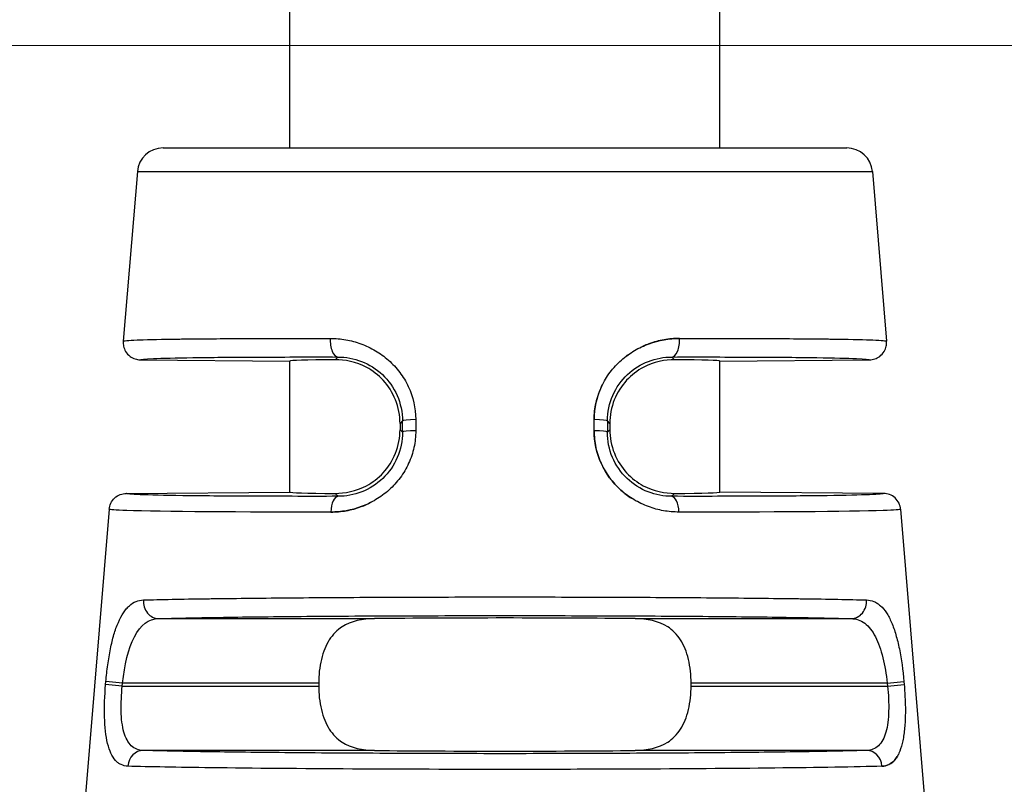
# Model space of a CAD drawing. Header units: inches. Extents: x 0 to 6721, y -3375 to 1330.
# Tile 144 of 196: x 4576 to 4588, y 122 to 131. Entities that reach past the tile are written whole.
import ezdxf

# ---------------------------------------------------------------- set-up
doc = ezdxf.new("R2010")
doc.units = ezdxf.units.IN
doc.header["$MEASUREMENT"] = 0
for name, color, linetype, lineweight in [('AM_5', 3, 'Continuous', 15), ('可見 (ISO)', 7, 'Continuous', 25), ('窄部可見 (ISO)', 7, 'Continuous', 25)]:
    doc.layers.add(name, color=color, linetype=linetype, lineweight=lineweight)
doc.styles.add('尺寸標註', font='romans.shx', dxfattribs={"bigfont": 'CHINESET.SHX'})
doc.dimstyles.new('複本(3) CNS2-1$0', dxfattribs={"dimtxt": 3.7, "dimasz": 3, "dimexe": 1.4, "dimexo": 1.4, "dimgap": 1, "dimtad": 1, "dimtoh": 1, "dimdsep": 46, "dimtxsty": '尺寸標註', "dimcen": 0, "dimclrd": 2, "dimclre": 2, "dimclrt": 3, "dimadec": 0, "dimazin": 2, "dimtp": 0.1, "dimtm": 0.1, "dimtfac": 0.71, "dimtmove": 0, "dimatfit": 0, "dimfxl": 0, "dimlwd": 13, "dimlwe": 13, "dimarcsym": 0})

# ---------------------------------------------------------------- blocks, each defined once
blk = doc.blocks.new('*D416')
at = {"layer": 'AM_5', "color": 2, "lineweight": 13}
for p, q in [((4574.387, 107.145), (4574.387, 174.495)), ((4798.957, 118.665), (4798.957, 174.495)), ((4795.957, 173.095), (4577.387, 173.095))]:
    blk.add_line(p, q, dxfattribs=at)
at = {"layer": 'AM_5', "color": 2}
for points in [[(4577.387, 173.595), (4577.387, 172.595), (4574.387, 173.095)], [(4795.957, 173.595), (4795.957, 172.595), (4798.957, 173.095)]]:
    blk.add_solid(points, dxfattribs=at)
at = {"layer": 'Defpoints', "color": 0}
for p in [(4574.387, 173.095), (4798.957, 117.265), (4574.387, 105.745)]:
    blk.add_point(p, dxfattribs=at)
at = {"layer": 'AM_5', "color": 3, "insert": (4686.672, 175.945), "char_height": 3.7, "attachment_point": 5, "style": '尺寸標註'}
blk.add_mtext('224.6', dxfattribs=at)
blk = doc.blocks.new('*D419')
at = {"layer": 'AM_5', "color": 2, "lineweight": 13}
for p, q in [((4644.557, 130.595), (4560.889, 130.595)), ((4562.289, 127.595), (4562.289, 101.045)), ((4567.877, 98.045), (4560.889, 98.045))]:
    blk.add_line(p, q, dxfattribs=at)
at = {"layer": 'AM_5', "color": 2}
for points in [[(4561.789, 127.595), (4562.789, 127.595), (4562.289, 130.595)], [(4561.789, 101.045), (4562.789, 101.045), (4562.289, 98.045)]]:
    blk.add_solid(points, dxfattribs=at)
at = {"layer": 'Defpoints', "color": 0}
for p in [(4645.957, 130.595), (4562.289, 98.045), (4569.277, 98.045)]:
    blk.add_point(p, dxfattribs=at)
at = {"layer": 'AM_5', "color": 3, "insert": (4559.439, 114.32), "char_height": 3.7, "attachment_point": 5, "rotation": 90, "style": '尺寸標註'}
blk.add_mtext('32.6', dxfattribs=at)

msp = doc.modelspace()

# ---------------------------------------------------------------- linework, layer by layer
at = {"layer": '可見 (ISO)'}
for p, q in [((4579.387, 129.405), (4579.387, 141.405)), ((4584.387, 129.405), (4584.387, 141.405)), ((4577.913, 129.405), (4585.861, 129.405)), ((4577.614, 129.13), (4577.45, 127.158)), ((4586.16, 129.13), (4586.324, 127.158)), ((4577.648, 126.941), (4579.387, 126.926)), ((4579.387, 125.404), (4579.387, 126.926)), ((4584.387, 126.926), (4586.127, 126.941)), ((4584.387, 125.404), (4584.387, 126.926)), ((4580.668, 126.202), (4580.668, 126.129)), ((4583.107, 126.202), (4583.107, 126.129)), ((4577.485, 125.388), (4579.387, 125.404)), ((4586.289, 125.388), (4584.387, 125.404)), ((4577.288, 125.204), (4576.951, 121.162)), ((4586.487, 125.204), (4586.823, 121.162)), ((4579.722, 123.182), (4579.722, 123.148)), ((4584.052, 123.148), (4584.052, 123.182))]:
    msp.add_line(p, q, dxfattribs=at)
for centre, start, end in [((4577.913, 129.105), 90, 175.2432), ((4585.861, 129.105), 4.7568, 90)]:
    msp.add_arc(centre, 0.3, start, end, dxfattribs=at)
for centre, major_axis, ratio, start_param, end_param in [((4581.887, 126.904), (-2.5, 0.022), 0.013962, 5.621312, 6.283322), ((4581.887, 126.904), (2.5, 0.022), 0.013962, 6.283049, 6.945058), ((4581.887, 125.426), (-2.5, -0.022), 0.013962, 6.283049, 6.945058), ((4581.887, 125.426), (2.5, -0.022), 0.013962, 5.621312, 6.283322), ((4581.887, 123.904), (2.5, 0), 0.013964, 0.920346, 2.221246), ((4581.887, 122.426), (-2.5, 0), 0.013964, 0.920346, 2.221246)]:
    msp.add_ellipse(centre, major_axis=major_axis, ratio=ratio, start_param=start_param, end_param=end_param, dxfattribs=at)
for points, knots in [([(4577.45, 127.158), (4577.448, 127.138), (4577.45, 127.118), (4577.459, 127.078), (4577.467, 127.057), (4577.491, 127.016), (4577.509, 126.997), (4577.548, 126.968), (4577.567, 126.958), (4577.607, 126.945), (4577.627, 126.942), (4577.648, 126.941)], [0, 0, 0, 0, 0.00597787, 0.00597787, 0.01247334, 0.01247334, 0.02033345, 0.02033345, 0.0269205, 0.0269205, 0.03297969, 0.03297969, 0.03297969, 0.03297969]), ([(4586.127, 126.941), (4586.147, 126.942), (4586.167, 126.945), (4586.207, 126.958), (4586.227, 126.968), (4586.265, 126.997), (4586.283, 127.016), (4586.308, 127.057), (4586.316, 127.078), (4586.324, 127.118), (4586.326, 127.138), (4586.324, 127.158)], [-0.03297969, -0.03297969, -0.03297969, -0.03297969, -0.02692074, -0.02692074, -0.02033396, -0.02033396, -0.01247383, -0.01247383, -0.0059781, -0.0059781, 0, 0, 0, 0]), ([(4580.668, 126.202), (4580.668, 126.293), (4580.65, 126.389), (4580.58, 126.564), (4580.529, 126.642), (4580.418, 126.763), (4580.344, 126.818), (4580.16, 126.918), (4580.02, 126.944), (4579.915, 126.943)], [0.579635, 0.579635, 0.579635, 0.579635, 0.6069053, 0.6069053, 0.6341755, 0.6341755, 0.6611574, 0.6611574, 0.7119661, 0.7119661, 0.7119661, 0.7119661]), ([(4583.859, 126.943), (4583.754, 126.944), (4583.614, 126.918), (4583.43, 126.818), (4583.356, 126.763), (4583.245, 126.642), (4583.194, 126.564), (4583.124, 126.389), (4583.107, 126.293), (4583.107, 126.202)], [1.026939, 1.026939, 1.026939, 1.026939, 1.0777476, 1.0777476, 1.1047295, 1.1047295, 1.1319998, 1.1319998, 1.15927, 1.15927, 1.15927, 1.15927]), ([(4579.915, 125.388), (4580.02, 125.387), (4580.16, 125.413), (4580.343, 125.512), (4580.417, 125.568), (4580.528, 125.688), (4580.58, 125.767), (4580.65, 125.941), (4580.668, 126.037), (4580.668, 126.129)], [0.4472991, 0.4472991, 0.4472991, 0.4472991, 0.4980511, 0.4980511, 0.5249922, 0.5249922, 0.5523136, 0.5523136, 0.579635, 0.579635, 0.579635, 0.579635]), ([(4583.107, 126.129), (4583.107, 126.037), (4583.125, 125.941), (4583.194, 125.767), (4583.246, 125.688), (4583.357, 125.568), (4583.431, 125.512), (4583.614, 125.413), (4583.754, 125.387), (4583.859, 125.388)], [0, 0, 0, 0, 0.0273214, 0.0273214, 0.0546428, 0.0546428, 0.0815839, 0.0815839, 0.1323359, 0.1323359, 0.1323359, 0.1323359]), ([(4577.288, 125.204), (4577.29, 125.228), (4577.296, 125.251), (4577.317, 125.296), (4577.332, 125.317), (4577.37, 125.352), (4577.392, 125.366), (4577.438, 125.383), (4577.461, 125.388), (4577.485, 125.388)], [-0.02966709, -0.02966709, -0.02966709, -0.02966709, -0.02254998, -0.02254998, -0.01483364, -0.01483364, -0.00711749, -0.00711749, -0.00000005, -0.00000005, -0.00000005, -0.00000005]), ([(4586.487, 125.204), (4586.485, 125.228), (4586.479, 125.251), (4586.458, 125.296), (4586.442, 125.317), (4586.405, 125.352), (4586.383, 125.366), (4586.336, 125.383), (4586.313, 125.388), (4586.289, 125.388)], [0, 0, 0, 0, 0.00711714, 0.00711714, 0.0148335, 0.0148335, 0.02254968, 0.02254968, 0.02966715, 0.02966715, 0.02966715, 0.02966715]), ([(4580.373, 123.932), (4580.239, 123.93), (4580.095, 123.902), (4579.94, 123.802), (4579.884, 123.745), (4579.807, 123.623), (4579.774, 123.545), (4579.732, 123.37), (4579.722, 123.273), (4579.722, 123.182)], [1.0271092, 1.0271092, 1.0271092, 1.0271092, 1.0773536, 1.0773536, 1.1044127, 1.1044127, 1.1317666, 1.1317666, 1.1591204, 1.1591204, 1.1591204, 1.1591204]), ([(4584.052, 123.182), (4584.052, 123.273), (4584.042, 123.37), (4584, 123.545), (4583.968, 123.623), (4583.89, 123.745), (4583.834, 123.802), (4583.679, 123.902), (4583.536, 123.93), (4583.401, 123.932)], [0.5795602, 0.5795602, 0.5795602, 0.5795602, 0.606914, 0.606914, 0.6342679, 0.6342679, 0.661327, 0.661327, 0.7115715, 0.7115715, 0.7115715, 0.7115715]), ([(4579.722, 123.148), (4579.722, 123.057), (4579.732, 122.961), (4579.774, 122.786), (4579.807, 122.707), (4579.884, 122.586), (4579.94, 122.529), (4580.095, 122.429), (4580.239, 122.4), (4580.373, 122.398)], [0, 0, 0, 0, 0.0273538, 0.0273538, 0.0547077, 0.0547077, 0.0817668, 0.0817668, 0.1320113, 0.1320113, 0.1320113, 0.1320113]), ([(4583.401, 122.398), (4583.536, 122.4), (4583.679, 122.429), (4583.834, 122.529), (4583.89, 122.586), (4583.968, 122.707), (4584, 122.786), (4584.042, 122.961), (4584.052, 123.057), (4584.052, 123.148)], [0.447549, 0.447549, 0.447549, 0.447549, 0.4977934, 0.4977934, 0.5248525, 0.5248525, 0.5522064, 0.5522064, 0.5795602, 0.5795602, 0.5795602, 0.5795602])]:
    msp.add_open_spline(points, degree=3, knots=knots, dxfattribs=at)
at = {"layer": '窄部可見 (ISO)'}
for p, q in [((4577.614, 129.13), (4586.16, 129.13)), ((4579.915, 126.943), (4579.946, 126.974)), ((4583.828, 126.974), (4583.859, 126.943)), ((4580.696, 126.23), (4580.668, 126.202)), ((4580.696, 126.1), (4580.696, 126.23)), ((4580.85, 126.247), (4580.85, 126.117)), ((4582.924, 126.117), (4582.924, 126.247)), ((4583.078, 126.23), (4583.078, 126.1)), ((4583.107, 126.202), (4583.078, 126.23)), ((4580.668, 126.129), (4580.696, 126.1)), ((4583.078, 126.1), (4583.107, 126.129)), ((4579.949, 125.354), (4579.915, 125.388)), ((4583.859, 125.388), (4583.825, 125.354)), ((4577.863, 123.932), (4580.373, 123.932)), ((4583.401, 123.932), (4585.912, 123.932)), ((4577.245, 123.165), (4577.248, 123.199)), ((4577.442, 123.182), (4577.248, 123.199)), ((4577.439, 123.148), (4577.442, 123.182)), ((4579.722, 123.182), (4577.442, 123.182)), ((4586.332, 123.182), (4584.052, 123.182)), ((4586.332, 123.182), (4586.526, 123.199)), ((4586.332, 123.182), (4586.335, 123.148)), ((4586.526, 123.199), (4586.529, 123.165)), ((4577.439, 123.148), (4577.245, 123.165)), ((4577.439, 123.148), (4579.722, 123.148)), ((4584.052, 123.148), (4586.335, 123.148)), ((4586.335, 123.148), (4586.529, 123.165)), ((4580.373, 122.398), (4577.684, 122.398)), ((4586.09, 122.398), (4583.401, 122.398))]:
    msp.add_line(p, q, dxfattribs=at)
for centre, major_axis, ratio, start_param, end_param in [((4579.948, 127.174), (0, -0.2), 0.457959, 4.630069, 6.267478), ((4583.826, 127.174), (0, -0.2), 0.457959, 0.015707, 1.653114), ((4580.896, 126.23), (-0.2, 0), 0.085471, 4.943372, 6.269171), ((4582.878, 126.23), (0.2, 0), 0.085471, 0.014014, 1.339813), ((4580.896, 126.1), (-0.2, 0), 0.085457, 4.942748, 6.269171), ((4582.878, 126.1), (0.2, 0), 0.085457, 0.014014, 1.340437), ((4579.951, 125.154), (0, 0.2), 0.439652, 0.015546, 1.486943), ((4583.823, 125.154), (0, 0.2), 0.439652, 4.796243, 6.267639), ((4577.863, 124.132), (0.006, -0.2), 0.896154, 4.604085, 6.251716), ((4585.912, 124.132), (-0.006, -0.2), 0.896154, 0.03147, 1.679101), ((4577.684, 122.199), (0.006, 0.2), 0.904465, 0.032739, 1.514553), ((4586.09, 122.199), (-0.006, 0.2), 0.904465, 4.768632, 6.250447)]:
    msp.add_ellipse(centre, major_axis=major_axis, ratio=ratio, start_param=start_param, end_param=end_param, dxfattribs=at)
for points, knots in [([(4577.45, 127.158), (4577.451, 127.163), (4577.507, 127.168), (4577.61, 127.172), (4577.62, 127.173), (4577.63, 127.173), (4577.64, 127.173), (4577.75, 127.177), (4577.904, 127.18), (4578.092, 127.183), (4578.114, 127.183), (4578.137, 127.184), (4578.161, 127.184), (4578.363, 127.186), (4578.6, 127.188), (4578.86, 127.189), (4578.883, 127.189), (4578.906, 127.19), (4578.929, 127.19), (4579.216, 127.191), (4579.53, 127.191), (4579.857, 127.191)], [0, 0, 0, 0, 0.228628, 0.228628, 0.228628, 0.25, 0.25, 0.25, 0.473508, 0.473508, 0.473508, 0.5, 0.5, 0.5, 0.730031, 0.730031, 0.730031, 0.75, 0.75, 0.75, 1, 1, 1, 1]), ([(4579.857, 127.191), (4579.918, 127.19), (4579.978, 127.185), (4580.067, 127.17), (4580.096, 127.163), (4580.155, 127.147), (4580.182, 127.139), (4580.272, 127.106), (4580.328, 127.079), (4580.409, 127.032), (4580.435, 127.015), (4580.485, 126.978), (4580.509, 126.959), (4580.582, 126.894), (4580.626, 126.847), (4580.703, 126.744), (4580.736, 126.69), (4580.821, 126.508), (4580.85, 126.381), (4580.85, 126.247)], [0, 0, 0, 0, 0.125, 0.125, 0.1875, 0.1875, 0.25, 0.25, 0.375, 0.375, 0.4375, 0.4375, 0.5, 0.5, 0.625, 0.625, 0.75, 0.75, 1, 1, 1, 1]), ([(4582.924, 126.247), (4582.924, 126.314), (4582.932, 126.379), (4582.961, 126.507), (4582.983, 126.571), (4583.038, 126.689), (4583.071, 126.745), (4583.129, 126.822), (4583.15, 126.846), (4583.194, 126.894), (4583.218, 126.917), (4583.289, 126.98), (4583.339, 127.017), (4583.42, 127.064), (4583.447, 127.079), (4583.504, 127.105), (4583.535, 127.118), (4583.677, 127.17), (4583.795, 127.19), (4583.917, 127.191)], [0, 0, 0, 0, 0.125, 0.125, 0.25, 0.25, 0.375, 0.375, 0.4375, 0.4375, 0.5, 0.5, 0.625, 0.625, 0.6875, 0.6875, 0.75, 0.75, 1, 1, 1, 1]), ([(4583.917, 127.191), (4583.856, 127.19), (4583.796, 127.185), (4583.707, 127.17), (4583.678, 127.163), (4583.62, 127.147), (4583.592, 127.139), (4583.538, 127.119), (4583.515, 127.11), (4583.492, 127.099)], [0, 0, 0, 0, 0.125, 0.125, 0.1875, 0.1875, 0.25, 0.25, 0.3002824, 0.3002824, 0.3002824, 0.3002824]), ([(4583.917, 127.191), (4584.244, 127.191), (4584.558, 127.191), (4584.845, 127.19), (4584.868, 127.19), (4584.891, 127.189), (4584.914, 127.189), (4585.174, 127.188), (4585.412, 127.186), (4585.614, 127.184), (4585.637, 127.184), (4585.66, 127.183), (4585.682, 127.183), (4585.87, 127.18), (4586.024, 127.177), (4586.134, 127.173), (4586.144, 127.173), (4586.155, 127.173), (4586.164, 127.172), (4586.268, 127.168), (4586.324, 127.163), (4586.324, 127.158)], [0, 0, 0, 0, 0.25, 0.25, 0.25, 0.269969, 0.269969, 0.269969, 0.5, 0.5, 0.5, 0.526492, 0.526492, 0.526492, 0.75, 0.75, 0.75, 0.771372, 0.771372, 0.771372, 1, 1, 1, 1]), ([(4577.648, 126.941), (4577.648, 126.947), (4577.699, 126.952), (4577.8, 126.956), (4577.904, 126.96), (4578.059, 126.964), (4578.261, 126.967), (4578.463, 126.97), (4578.71, 126.972), (4578.995, 126.973), (4579.279, 126.974), (4579.6, 126.975), (4579.946, 126.974)], [0, 0, 0, 0, 0.245499, 0.245499, 0.245499, 0.496999, 0.496999, 0.496999, 0.7485, 0.7485, 0.7485, 1, 1, 1, 1]), ([(4579.946, 126.974), (4580.038, 126.974), (4580.132, 126.957), (4580.22, 126.923), (4580.308, 126.889), (4580.392, 126.836), (4580.463, 126.769), (4580.534, 126.702), (4580.594, 126.618), (4580.634, 126.526), (4580.674, 126.434), (4580.696, 126.332), (4580.696, 126.23)], [0, 0, 0, 0, 0.25, 0.25, 0.25, 0.5, 0.5, 0.5, 0.75, 0.75, 0.75, 1, 1, 1, 1]), ([(4583.078, 126.23), (4583.079, 126.438), (4583.168, 126.634), (4583.456, 126.906), (4583.645, 126.974), (4583.828, 126.974)], [0, 0, 0, 0, 0.5, 0.5, 1, 1, 1, 1]), ([(4583.327, 127.005), (4583.323, 127.002), (4583.318, 126.999), (4583.302, 126.988), (4583.291, 126.979), (4583.28, 126.97)], [0.4270771, 0.4270771, 0.4270771, 0.4270771, 0.4375, 0.4375, 0.46636923, 0.46636923, 0.46636923, 0.46636923]), ([(4583.828, 126.974), (4584.174, 126.975), (4584.495, 126.974), (4584.78, 126.973), (4585.064, 126.972), (4585.312, 126.97), (4585.513, 126.967), (4585.715, 126.964), (4585.87, 126.96), (4585.974, 126.956), (4586.075, 126.952), (4586.126, 126.947), (4586.127, 126.941)], [0, 0, 0, 0, 0.2515, 0.2515, 0.2515, 0.503001, 0.503001, 0.503001, 0.754501, 0.754501, 0.754501, 1, 1, 1, 1]), ([(4583.017, 126.644), (4583.015, 126.64), (4583.012, 126.635), (4582.953, 126.508), (4582.925, 126.381), (4582.924, 126.247)], [0.7395488, 0.7395488, 0.7395488, 0.7395488, 0.75, 0.75, 1, 1, 1, 1]), ([(4580.85, 126.117), (4580.85, 126.051), (4580.844, 125.986), (4580.816, 125.86), (4580.795, 125.797), (4580.741, 125.678), (4580.708, 125.622), (4580.651, 125.544), (4580.63, 125.52), (4580.587, 125.472), (4580.563, 125.448), (4580.492, 125.384), (4580.441, 125.347), (4580.361, 125.299), (4580.333, 125.284), (4580.276, 125.257), (4580.245, 125.244), (4580.103, 125.192), (4579.985, 125.171), (4579.863, 125.171)], [0, 0, 0, 0, 0.125, 0.125, 0.25, 0.25, 0.375, 0.375, 0.4375, 0.4375, 0.5, 0.5, 0.625, 0.625, 0.6875, 0.6875, 0.75, 0.75, 1, 1, 1, 1]), ([(4580.696, 126.1), (4580.696, 126), (4580.675, 125.898), (4580.636, 125.806), (4580.597, 125.714), (4580.538, 125.63), (4580.467, 125.561), (4580.395, 125.493), (4580.311, 125.44), (4580.222, 125.405), (4580.132, 125.37), (4580.039, 125.354), (4579.949, 125.354)], [0, 0, 0, 0, 0.25, 0.25, 0.25, 0.5, 0.5, 0.5, 0.75, 0.75, 0.75, 1, 1, 1, 1]), ([(4583.911, 125.171), (4583.85, 125.171), (4583.79, 125.176), (4583.701, 125.192), (4583.672, 125.198), (4583.614, 125.214), (4583.587, 125.223), (4583.497, 125.256), (4583.44, 125.283), (4583.332, 125.347), (4583.283, 125.383), (4583.136, 125.515), (4583.061, 125.617), (4582.951, 125.859), (4582.924, 125.985), (4582.924, 126.117)], [0, 0, 0, 0, 0.125, 0.125, 0.1875, 0.1875, 0.25, 0.25, 0.375, 0.375, 0.5, 0.5, 0.75, 0.75, 1, 1, 1, 1]), ([(4582.924, 126.117), (4582.924, 126.051), (4582.931, 125.986), (4582.958, 125.86), (4582.979, 125.797), (4583.033, 125.678), (4583.066, 125.622), (4583.123, 125.544), (4583.144, 125.52), (4583.187, 125.472), (4583.211, 125.448), (4583.274, 125.391), (4583.316, 125.36), (4583.36, 125.331)], [0, 0, 0, 0, 0.125, 0.125, 0.25, 0.25, 0.375, 0.375, 0.4375, 0.4375, 0.5, 0.5, 0.6038464, 0.6038464, 0.6038464, 0.6038464]), ([(4583.825, 125.354), (4583.735, 125.354), (4583.641, 125.371), (4583.552, 125.405), (4583.463, 125.44), (4583.378, 125.493), (4583.307, 125.562), (4583.236, 125.63), (4583.177, 125.715), (4583.138, 125.807), (4583.099, 125.899), (4583.078, 126.001), (4583.078, 126.1)], [0, 0, 0, 0, 0.25, 0.25, 0.25, 0.5, 0.5, 0.5, 0.75, 0.75, 0.75, 1, 1, 1, 1]), ([(4579.949, 125.354), (4579.579, 125.353), (4579.235, 125.354), (4578.93, 125.355), (4578.624, 125.356), (4578.358, 125.358), (4578.142, 125.361), (4577.925, 125.364), (4577.758, 125.368), (4577.647, 125.373), (4577.539, 125.377), (4577.484, 125.382), (4577.485, 125.388)], [0, 0, 0, 0, 0.2515, 0.2515, 0.2515, 0.503, 0.503, 0.503, 0.7545, 0.7545, 0.7545, 1, 1, 1, 1]), ([(4586.289, 125.388), (4586.29, 125.382), (4586.235, 125.377), (4586.127, 125.373), (4586.016, 125.368), (4585.849, 125.364), (4585.632, 125.361), (4585.416, 125.358), (4585.15, 125.356), (4584.845, 125.355), (4584.539, 125.354), (4584.195, 125.353), (4583.825, 125.354)], [0, 0, 0, 0, 0.2455, 0.2455, 0.2455, 0.497, 0.497, 0.497, 0.7485, 0.7485, 0.7485, 1, 1, 1, 1]), ([(4579.863, 125.171), (4579.924, 125.171), (4579.984, 125.176), (4580.073, 125.192), (4580.102, 125.198), (4580.16, 125.214), (4580.187, 125.223), (4580.257, 125.248), (4580.296, 125.265), (4580.334, 125.285)], [0, 0, 0, 0, 0.125, 0.125, 0.1875, 0.1875, 0.25, 0.25, 0.3337622, 0.3337622, 0.3337622, 0.3337622]), ([(4579.863, 125.171), (4578.818, 125.169), (4577.883, 125.175), (4577.49, 125.188), (4577.358, 125.193), (4577.287, 125.198), (4577.288, 125.204)], [0, 0, 0, 0, 0.75, 0.75, 0.75, 1, 1, 1, 1]), ([(4586.487, 125.204), (4586.487, 125.198), (4586.416, 125.193), (4586.285, 125.188), (4585.891, 125.175), (4584.956, 125.169), (4583.911, 125.171)], [0, 0, 0, 0, 0.25, 0.25, 0.25, 1, 1, 1, 1]), ([(4577.248, 123.199), (4577.254, 123.265), (4577.261, 123.33), (4577.279, 123.457), (4577.29, 123.521), (4577.314, 123.639), (4577.327, 123.694), (4577.349, 123.771), (4577.357, 123.796), (4577.374, 123.843), (4577.384, 123.867), (4577.411, 123.93), (4577.43, 123.967), (4577.462, 124.016), (4577.474, 124.031), (4577.497, 124.058), (4577.509, 124.071), (4577.57, 124.125), (4577.624, 124.147), (4577.684, 124.149)], [0, 0, 0, 0, 0.125, 0.125, 0.25, 0.25, 0.375, 0.375, 0.4375, 0.4375, 0.5, 0.5, 0.625, 0.625, 0.6875, 0.6875, 0.75, 0.75, 1, 1, 1, 1]), ([(4577.684, 124.149), (4577.881, 124.154), (4578.131, 124.159), (4578.416, 124.163), (4578.441, 124.163), (4578.467, 124.164), (4578.494, 124.164), (4578.774, 124.168), (4579.085, 124.171), (4579.413, 124.174), (4579.457, 124.174), (4579.501, 124.175), (4579.545, 124.175), (4579.886, 124.178), (4580.242, 124.18), (4580.601, 124.181), (4580.638, 124.181), (4580.675, 124.181), (4580.711, 124.181), (4581.107, 124.183), (4581.504, 124.184), (4581.887, 124.184), (4582.271, 124.184), (4582.667, 124.183), (4583.063, 124.181), (4583.1, 124.181), (4583.136, 124.181), (4583.173, 124.181), (4583.532, 124.18), (4583.889, 124.178), (4584.23, 124.175), (4584.274, 124.175), (4584.317, 124.174), (4584.361, 124.174), (4584.689, 124.171), (4585, 124.168), (4585.281, 124.164), (4585.307, 124.164), (4585.333, 124.163), (4585.359, 124.163), (4585.643, 124.159), (4585.893, 124.154), (4586.09, 124.149)], [0, 0, 0, 0, 0.114632, 0.114632, 0.114632, 0.125, 0.125, 0.125, 0.235389, 0.235389, 0.235389, 0.25, 0.25, 0.25, 0.363358, 0.363358, 0.363358, 0.375, 0.375, 0.375, 0.5, 0.5, 0.5, 0.625, 0.625, 0.625, 0.636634, 0.636634, 0.636634, 0.75, 0.75, 0.75, 0.764607, 0.764607, 0.764607, 0.875, 0.875, 0.875, 0.885367, 0.885367, 0.885367, 1, 1, 1, 1]), ([(4586.09, 124.149), (4586.12, 124.148), (4586.149, 124.142), (4586.19, 124.125), (4586.203, 124.118), (4586.228, 124.102), (4586.24, 124.093), (4586.278, 124.059), (4586.301, 124.032), (4586.333, 123.983), (4586.344, 123.966), (4586.363, 123.928), (4586.372, 123.909), (4586.401, 123.843), (4586.417, 123.796), (4586.447, 123.693), (4586.461, 123.639), (4586.497, 123.459), (4586.514, 123.332), (4586.526, 123.199)], [0, 0, 0, 0, 0.125, 0.125, 0.1875, 0.1875, 0.25, 0.25, 0.375, 0.375, 0.4375, 0.4375, 0.5, 0.5, 0.625, 0.625, 0.75, 0.75, 1, 1, 1, 1]), ([(4577.442, 123.182), (4577.465, 123.389), (4577.509, 123.584), (4577.651, 123.858), (4577.748, 123.93), (4577.863, 123.932)], [0, 0, 0, 0, 0.5, 0.5, 1, 1, 1, 1]), ([(4577.863, 123.932), (4578.047, 123.937), (4578.284, 123.942), (4578.843, 123.951), (4579.165, 123.955), (4579.872, 123.961), (4580.256, 123.963), (4581.056, 123.966), (4581.471, 123.967), (4582.303, 123.967), (4582.719, 123.966), (4583.518, 123.963), (4583.902, 123.961), (4584.609, 123.955), (4584.931, 123.951), (4585.491, 123.942), (4585.727, 123.937), (4585.912, 123.932)], [0, 0, 0, 0, 0.125, 0.125, 0.25, 0.25, 0.375, 0.375, 0.5, 0.5, 0.625, 0.625, 0.75, 0.75, 0.875, 0.875, 1, 1, 1, 1]), ([(4585.912, 123.932), (4585.969, 123.931), (4586.023, 123.913), (4586.07, 123.877), (4586.118, 123.842), (4586.16, 123.788), (4586.195, 123.72), (4586.23, 123.652), (4586.258, 123.569), (4586.281, 123.477), (4586.304, 123.385), (4586.321, 123.284), (4586.332, 123.182)], [0, 0, 0, 0, 0.25, 0.25, 0.25, 0.5, 0.5, 0.5, 0.75, 0.75, 0.75, 1, 1, 1, 1]), ([(4577.504, 122.215), (4577.475, 122.216), (4577.449, 122.222), (4577.413, 122.239), (4577.402, 122.246), (4577.38, 122.262), (4577.37, 122.271), (4577.339, 122.305), (4577.322, 122.333), (4577.292, 122.398), (4577.279, 122.435), (4577.247, 122.567), (4577.236, 122.669), (4577.23, 122.909), (4577.234, 123.034), (4577.245, 123.165)], [0, 0, 0, 0, 0.125, 0.125, 0.1875, 0.1875, 0.25, 0.25, 0.375, 0.375, 0.5, 0.5, 0.75, 0.75, 1, 1, 1, 1]), ([(4577.684, 122.398), (4577.63, 122.4), (4577.582, 122.418), (4577.544, 122.454), (4577.506, 122.489), (4577.477, 122.543), (4577.458, 122.612), (4577.438, 122.681), (4577.428, 122.765), (4577.426, 122.857), (4577.424, 122.949), (4577.429, 123.049), (4577.439, 123.148)], [0, 0, 0, 0, 0.25, 0.25, 0.25, 0.5, 0.5, 0.5, 0.75, 0.75, 0.75, 1, 1, 1, 1]), ([(4586.335, 123.148), (4586.346, 123.048), (4586.351, 122.948), (4586.348, 122.856), (4586.346, 122.765), (4586.336, 122.68), (4586.316, 122.612), (4586.297, 122.543), (4586.268, 122.489), (4586.23, 122.453), (4586.192, 122.417), (4586.144, 122.4), (4586.09, 122.398)], [0, 0, 0, 0, 0.25, 0.25, 0.25, 0.5, 0.5, 0.5, 0.75, 0.75, 0.75, 1, 1, 1, 1]), ([(4586.529, 123.165), (4586.534, 123.1), (4586.538, 123.035), (4586.543, 122.91), (4586.543, 122.847), (4586.54, 122.729), (4586.536, 122.673), (4586.527, 122.596), (4586.524, 122.571), (4586.516, 122.523), (4586.511, 122.499), (4586.495, 122.435), (4586.482, 122.398), (4586.46, 122.349), (4586.452, 122.334), (4586.434, 122.306), (4586.424, 122.293), (4586.375, 122.239), (4586.328, 122.217), (4586.27, 122.215)], [0, 0, 0, 0, 0.125, 0.125, 0.25, 0.25, 0.375, 0.375, 0.4375, 0.4375, 0.5, 0.5, 0.625, 0.625, 0.6875, 0.6875, 0.75, 0.75, 1, 1, 1, 1]), ([(4586.09, 122.398), (4585.904, 122.393), (4585.661, 122.388), (4585.081, 122.379), (4584.745, 122.375), (4584.006, 122.368), (4583.603, 122.366), (4582.762, 122.362), (4582.325, 122.361), (4581.449, 122.361), (4581.012, 122.362), (4580.171, 122.366), (4579.768, 122.368), (4579.029, 122.375), (4578.693, 122.379), (4578.114, 122.388), (4577.871, 122.393), (4577.684, 122.398)], [0, 0, 0, 0, 0.125, 0.125, 0.25, 0.25, 0.375, 0.375, 0.5, 0.5, 0.625, 0.625, 0.75, 0.75, 0.875, 0.875, 1, 1, 1, 1]), ([(4577.326, 122.329), (4577.328, 122.326), (4577.33, 122.323), (4577.333, 122.317), (4577.335, 122.314), (4577.337, 122.312)], [0.67456602, 0.67456602, 0.67456602, 0.67456602, 0.6875, 0.6875, 0.69979369, 0.69979369, 0.69979369, 0.69979369]), ([(4586.27, 122.215), (4586.299, 122.216), (4586.325, 122.222), (4586.361, 122.239), (4586.373, 122.246), (4586.394, 122.262), (4586.404, 122.271), (4586.427, 122.296), (4586.438, 122.311), (4586.448, 122.329)], [0, 0, 0, 0, 0.125, 0.125, 0.1875, 0.1875, 0.25, 0.25, 0.3249341, 0.3249341, 0.3249341, 0.3249341]), ([(4586.27, 122.215), (4585.66, 122.198), (4584.527, 122.186), (4583.371, 122.181), (4583.286, 122.181), (4583.202, 122.181), (4583.117, 122.18), (4582.703, 122.179), (4582.287, 122.178), (4581.887, 122.178), (4580.738, 122.178), (4579.449, 122.184), (4578.471, 122.197), (4578.085, 122.202), (4577.751, 122.208), (4577.504, 122.215)], [0, 0, 0, 0, 0.349459, 0.349459, 0.349459, 0.375, 0.375, 0.375, 0.5, 0.5, 0.5, 0.858428, 0.858428, 0.858428, 1, 1, 1, 1])]:
    msp.add_open_spline(points, degree=3, knots=knots, dxfattribs=at)

# ---------------------------------------------------------------- dimensions: what is measured, and where the dimension line sits
at = {"layer": 'AM_5'}
dim = msp.add_linear_dim(base=(4574.387, 173.095), p1=(4798.957, 117.265), p2=(4574.387, 105.745), dimstyle='複本(3) CNS2-1$0', override={"dimdec": 1}, dxfattribs=at)
dim.commit()
dim.dimension.update_dxf_attribs({"geometry": '*D416', "text_midpoint": (4686.672, 175.945)})
dim = msp.add_linear_dim(base=(4562.289258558, 98.044547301), p1=(4645.957106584, 130.594547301), p2=(4569.277106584, 98.044547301), angle=90, dimstyle='複本(3) CNS2-1$0', override={"dimdec": 1}, dxfattribs=at)
dim.commit()
dim.dimension.update_dxf_attribs({"geometry": '*D419', "text_midpoint": (4559.439258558, 114.319547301)})

doc.saveas('drawing.dxf')
